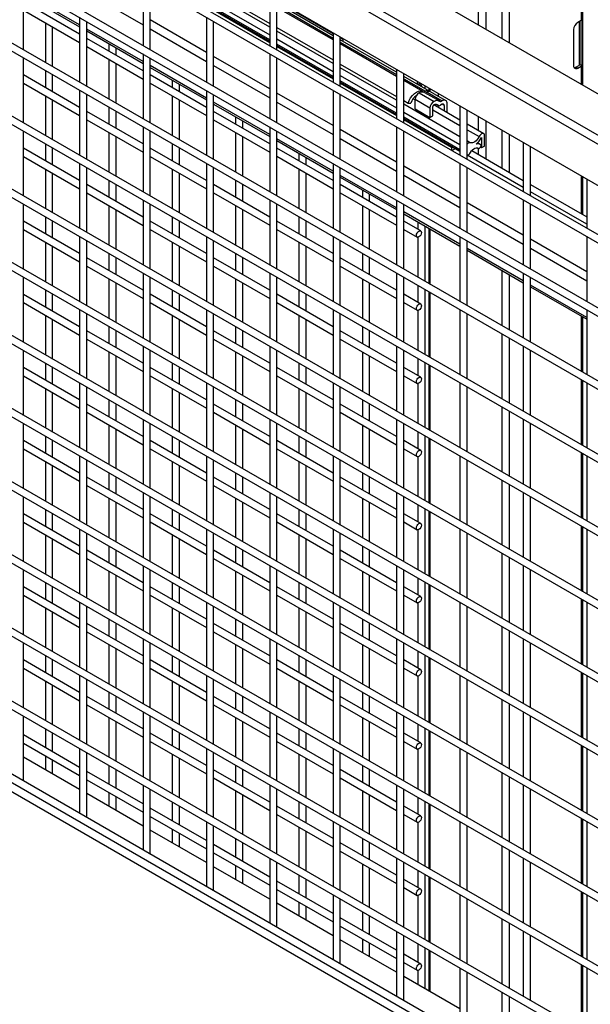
# Model space of a CAD drawing. Header units: inches. Extents: x 0.2 to 10.8, y 0.2 to 8.2.
# Tile 47 of 50: x 8.516 to 8.971, y 6.443 to 7.228. Entities that reach past the tile are written whole.
import ezdxf

# ---------------------------------------------------------------- set-up
doc = ezdxf.new("R2010")
doc.units = ezdxf.units.IN
doc.header["$MEASUREMENT"] = 0

msp = doc.modelspace()

# ---------------------------------------------------------------- linework, layer by layer
for p, q in [((9.61157, 6.80248), (8.1279, 7.65898)), ((9.58291, 6.78594), (8.09925, 7.64244)), ((8.09634, 7.6374), (9.58, 6.7809)), ((8.09634, 7.6043), (9.58, 6.7478)), ((9.55025, 6.72555), (8.13154, 7.54456)), ((8.13154, 7.53796), (9.55025, 6.71896)), ((9.55025, 6.66723), (8.13154, 7.48623)), ((8.13154, 7.47963), (9.55025, 6.66063)), ((9.55025, 6.6089), (8.13154, 7.42791)), ((8.13154, 7.42131), (9.55025, 6.60231)), ((9.55025, 6.55058), (8.13154, 7.36958)), ((8.13154, 7.36299), (9.55025, 6.54398)), ((9.55025, 6.49226), (8.13154, 7.31126)), ((8.13154, 7.30466), (9.55025, 6.48566)), ((8.96453, 7.176), (8.96453, 7.28781)), ((8.96328, 7.28607), (8.96328, 7.22774)), ((8.51882, 7.20433), (8.51882, 7.25606)), ((8.61412, 7.25937), (8.61412, 7.20764)), ((8.61984, 7.20434), (8.61984, 7.25607)), ((9.55025, 6.43393), (8.13154, 7.25293)), ((8.56362, 7.22407), (8.51882, 7.24992)), ((8.51882, 7.24844), (8.56362, 7.22259)), ((8.56933, 7.25007), (8.61412, 7.22422)), ((8.67035, 7.25119), (8.71514, 7.22534)), ((8.71514, 7.22241), (8.67035, 7.24827)), ((8.88739, 7.24954), (8.88739, 7.22054)), ((8.90014, 7.25312), (8.90014, 7.21318)), ((8.9062, 7.20968), (8.9062, 7.25312)), ((8.13154, 7.24634), (9.55025, 6.42733)), ((8.56362, 7.21667), (8.51882, 7.24253)), ((8.67035, 7.24209), (8.71514, 7.21623)), ((8.71514, 7.24708), (8.71514, 7.20765)), ((8.72085, 7.20435), (8.72085, 7.24378)), ((8.76565, 7.21711), (8.72085, 7.24297)), ((8.76565, 7.21552), (8.72085, 7.24138)), ((8.88108, 7.2459), (8.88108, 7.22418)), ((8.51882, 7.23593), (8.56362, 7.21007)), ((8.71514, 7.21209), (8.67035, 7.23795)), ((8.67035, 7.23688), (8.71514, 7.21102)), ((8.67035, 7.23602), (8.71514, 7.21016)), ((8.72085, 7.23951), (8.76565, 7.21365)), ((8.76565, 7.21221), (8.72085, 7.23807)), ((8.53638, 7.22579), (8.53638, 7.1942)), ((8.56362, 7.2302), (8.56362, 7.17848)), ((8.56933, 7.17518), (8.56933, 7.2269)), ((8.66463, 7.2022), (8.61984, 7.22806)), ((8.66463, 7.23021), (8.66463, 7.17848)), ((8.67035, 7.17519), (8.67035, 7.22691)), ((8.75332, 7.22504), (8.75261, 7.22463)), ((8.96328, 7.22774), (8.9605, 7.22614)), ((8.96181, 7.19213), (8.96181, 7.2269)), ((8.96224, 7.22714), (8.96224, 7.19247)), ((8.96374, 7.22806), (8.96374, 7.1916)), ((8.5421, 7.1909), (8.5421, 7.22249)), ((8.61412, 7.19491), (8.56933, 7.22077)), ((8.56933, 7.21929), (8.61412, 7.19343)), ((8.61984, 7.22092), (8.66463, 7.19506)), ((8.72085, 7.22204), (8.76565, 7.19618)), ((8.76565, 7.19325), (8.72085, 7.21911)), ((8.75833, 7.22133), (8.75903, 7.22174)), ((8.76565, 7.21792), (8.76565, 7.17849)), ((8.95722, 7.22045), (8.95722, 7.19158)), ((8.61412, 7.18751), (8.56933, 7.21337)), ((8.58689, 7.20915), (8.58689, 7.20323)), ((8.72085, 7.21293), (8.76565, 7.18707)), ((8.76565, 7.18293), (8.72085, 7.20879)), ((8.77136, 7.1752), (8.77136, 7.21462)), ((8.77372, 7.21245), (8.77136, 7.21381)), ((8.81616, 7.18637), (8.77136, 7.21223)), ((8.77136, 7.21035), (8.81616, 7.18449)), ((8.81616, 7.18305), (8.77136, 7.20891)), ((8.77372, 7.21086), (8.77372, 7.21326)), ((8.56933, 7.20677), (8.61412, 7.18091)), ((8.59261, 7.19993), (8.59261, 7.20585)), ((8.61412, 7.20104), (8.61412, 7.14932)), ((8.71514, 7.20105), (8.71514, 7.14933)), ((8.72085, 7.20772), (8.76565, 7.18186)), ((8.72085, 7.20686), (8.76565, 7.181)), ((9.55025, 6.37561), (8.13154, 7.19461)), ((8.51882, 7.14601), (8.51882, 7.19774)), ((8.58689, 7.19663), (8.58689, 7.16504)), ((8.59261, 7.16174), (8.59261, 7.19334)), ((8.61984, 7.14602), (8.61984, 7.19775)), ((8.71514, 7.17305), (8.67035, 7.1989)), ((8.72085, 7.14603), (8.72085, 7.19775)), ((8.13154, 7.18801), (9.55025, 6.36901)), ((8.53638, 7.1876), (8.53638, 7.17407)), ((8.66463, 7.16575), (8.61984, 7.19161)), ((8.61984, 7.19013), (8.66463, 7.16427)), ((8.67035, 7.19176), (8.71514, 7.1659)), ((8.77136, 7.19288), (8.81616, 7.16702)), ((8.81616, 7.1641), (8.77136, 7.18995)), ((8.81616, 7.18876), (8.81616, 7.14934)), ((8.82187, 7.14604), (8.82187, 7.18546)), ((8.95904, 7.19053), (8.96181, 7.19213)), ((8.9605, 7.18968), (8.95904, 7.19053)), ((8.9605, 7.18968), (8.96328, 7.19129)), ((8.96374, 7.1916), (8.96224, 7.19247)), ((8.96328, 7.19129), (8.96328, 7.17673)), ((8.56362, 7.15834), (8.51882, 7.1842)), ((8.51882, 7.1776), (8.56362, 7.15175)), ((8.5421, 7.17077), (8.5421, 7.1843)), ((8.66463, 7.15835), (8.61984, 7.18421)), ((8.61984, 7.17761), (8.66463, 7.15176)), ((8.6374, 7.17999), (8.6374, 7.17407)), ((8.77136, 7.18377), (8.81616, 7.15791)), ((8.81616, 7.15377), (8.77136, 7.17963)), ((8.77136, 7.17856), (8.81616, 7.1527)), ((8.77136, 7.17771), (8.81616, 7.15185)), ((8.85529, 7.16378), (8.82187, 7.18307)), ((8.82187, 7.18119), (8.83912, 7.17123)), ((8.83713, 7.17094), (8.82187, 7.17976)), ((8.83259, 7.17927), (8.83259, 7.17688)), ((8.83301, 7.17664), (8.83508, 7.17784)), ((8.83538, 7.17685), (8.83438, 7.17743)), ((8.56362, 7.17188), (8.56362, 7.12015)), ((8.64311, 7.17078), (8.64311, 7.17669)), ((8.66463, 7.17189), (8.66463, 7.12016)), ((8.76565, 7.14389), (8.72085, 7.16975)), ((8.76565, 7.1719), (8.76565, 7.12017)), ((8.83419, 7.16992), (8.84606, 7.16307)), ((8.83597, 7.17554), (8.83592, 7.17496)), ((8.83912, 7.17123), (8.83779, 7.17046)), ((8.85052, 7.16322), (8.83865, 7.17007)), ((8.83883, 7.17328), (8.83883, 7.17567)), ((8.84064, 7.17035), (8.8394, 7.16964)), ((8.84064, 7.17035), (8.85251, 7.1635)), ((8.8407, 7.17039), (8.8407, 7.17176)), ((8.84222, 7.17088), (8.8407, 7.17176)), ((8.84182, 7.17395), (8.84182, 7.17155)), ((8.84307, 7.17083), (8.84307, 7.17322)), ((8.84951, 7.16711), (8.84951, 7.16951)), ((8.53638, 7.16747), (8.53638, 7.13587)), ((8.5421, 7.13257), (8.5421, 7.16417)), ((8.56933, 7.11685), (8.56933, 7.16858)), ((8.6374, 7.16748), (8.6374, 7.13588)), ((8.64311, 7.13258), (8.64311, 7.16418)), ((8.67035, 7.11686), (8.67035, 7.16859)), ((8.71514, 7.13659), (8.67035, 7.16245)), ((8.72085, 7.1626), (8.76565, 7.13674)), ((8.77136, 7.11687), (8.77136, 7.1686)), ((8.82187, 7.16372), (8.82537, 7.1617)), ((8.82537, 7.1617), (8.82751, 7.16181)), ((8.82938, 7.16535), (8.83093, 7.16446)), ((8.8428, 7.15776), (8.83093, 7.16457)), ((8.83093, 7.15716), (8.83093, 7.16457)), ((8.85251, 7.1635), (8.85117, 7.16273)), ((8.61412, 7.12919), (8.56933, 7.15505)), ((8.58689, 7.15844), (8.58689, 7.14491)), ((8.59261, 7.14161), (8.59261, 7.15514)), ((8.67035, 7.16097), (8.71514, 7.13511)), ((8.71514, 7.1292), (8.67035, 7.15506)), ((8.86666, 7.13494), (8.82187, 7.1608)), ((8.82187, 7.15461), (8.86666, 7.12876)), ((8.83093, 7.15716), (8.8428, 7.15031)), ((8.8428, 7.15776), (8.8428, 7.15031)), ((8.84515, 7.15167), (8.84515, 7.15911)), ((8.84515, 7.15625), (8.86666, 7.14383)), ((8.86666, 7.14824), (8.84586, 7.16025)), ((8.84823, 7.16059), (8.84951, 7.15985)), ((8.8493, 7.16001), (8.84835, 7.16056)), ((8.85251, 7.16079), (8.85117, 7.16002)), ((8.85409, 7.15988), (8.85251, 7.16079)), ((8.85409, 7.15988), (8.85409, 7.1555)), ((8.85644, 7.15415), (8.85644, 7.16124)), ((8.86666, 7.1596), (8.86666, 7.12018)), ((8.87238, 7.11688), (8.87238, 7.15631)), ((8.56933, 7.14845), (8.61412, 7.12259)), ((8.67035, 7.14846), (8.71514, 7.1226)), ((8.68791, 7.15083), (8.68791, 7.14492)), ((8.69362, 7.14162), (8.69362, 7.14754)), ((8.86666, 7.12461), (8.82187, 7.15047)), ((8.82187, 7.1494), (8.86666, 7.12354)), ((8.82187, 7.14855), (8.85996, 7.12656)), ((8.8428, 7.15031), (8.84515, 7.15167)), ((8.88108, 7.15128), (8.88108, 7.13992)), ((8.88739, 7.14764), (8.88739, 7.11734)), ((8.51882, 7.08769), (8.51882, 7.13941)), ((8.58689, 7.13831), (8.58689, 7.10671)), ((8.61412, 7.14272), (8.61412, 7.09099)), ((8.61984, 7.08769), (8.61984, 7.13942)), ((8.68791, 7.13832), (8.68791, 7.10672)), ((8.71514, 7.14273), (8.71514, 7.091)), ((8.72085, 7.0877), (8.72085, 7.13943)), ((8.81616, 7.11473), (8.77136, 7.14059)), ((8.81616, 7.14274), (8.81616, 7.09101)), ((8.82187, 7.08771), (8.82187, 7.13944)), ((8.88558, 7.13732), (8.87238, 7.14494)), ((8.87238, 7.14053), (8.88195, 7.135)), ((8.90014, 7.14028), (8.90014, 7.10997)), ((9.55025, 6.31728), (8.13154, 7.13629)), ((8.59261, 7.10342), (8.59261, 7.13501)), ((8.69362, 7.10343), (8.69362, 7.13502)), ((8.76565, 7.10744), (8.72085, 7.13329)), ((8.72085, 7.13181), (8.76565, 7.10596)), ((8.77136, 7.13344), (8.81616, 7.10759)), ((8.87491, 7.13018), (8.87238, 7.13164)), ((8.88395, 7.13442), (8.88395, 7.12606)), ((8.88629, 7.12741), (8.88629, 7.13574)), ((8.9062, 7.10647), (8.9062, 7.13678)), ((8.91717, 7.13045), (8.91717, 7.09102)), ((8.13154, 7.12969), (9.55025, 6.31068)), ((8.56362, 7.10002), (8.51882, 7.12588)), ((8.53638, 7.12927), (8.53638, 7.11574)), ((8.5421, 7.11244), (8.5421, 7.12598)), ((8.66463, 7.10003), (8.61984, 7.12589)), ((8.6374, 7.12928), (8.6374, 7.11575)), ((8.64311, 7.11245), (8.64311, 7.12598)), ((8.76565, 7.10004), (8.72085, 7.1259)), ((8.8607, 7.12698), (8.85996, 7.12656)), ((8.85996, 7.12656), (8.85996, 7.12405)), ((8.86014, 7.12395), (8.86305, 7.12563)), ((8.86666, 7.12349), (8.863, 7.1256)), ((8.87608, 7.12387), (8.91717, 7.10014)), ((8.88011, 7.12622), (8.88174, 7.12527)), ((8.8827, 7.12882), (8.88059, 7.13004)), ((8.88108, 7.12566), (8.88108, 7.12098)), ((8.88174, 7.12527), (8.8838, 7.12777)), ((8.88395, 7.12606), (8.88289, 7.12666)), ((8.88629, 7.12741), (8.88395, 7.12606)), ((8.92288, 7.08772), (8.92288, 7.12715)), ((8.51882, 7.11928), (8.56362, 7.09342)), ((8.61984, 7.11929), (8.66463, 7.09343)), ((8.72085, 7.1193), (8.76565, 7.09344)), ((8.73842, 7.12168), (8.73842, 7.11576)), ((8.74413, 7.11246), (8.74413, 7.11838)), ((8.91717, 7.09433), (8.87238, 7.12019)), ((8.53638, 7.10914), (8.53638, 7.07755)), ((8.56362, 7.11355), (8.56362, 7.06183)), ((8.56933, 7.05853), (8.56933, 7.11025)), ((8.6374, 7.10915), (8.6374, 7.07756)), ((8.66463, 7.11356), (8.66463, 7.06184)), ((8.67035, 7.05854), (8.67035, 7.11026)), ((8.73842, 7.10916), (8.73842, 7.07757)), ((8.76565, 7.11357), (8.76565, 7.06185)), ((8.77136, 7.05855), (8.77136, 7.11027)), ((8.86666, 7.08557), (8.82187, 7.11143)), ((8.86666, 7.11358), (8.86666, 7.06185)), ((8.87238, 7.05856), (8.87238, 7.11028)), ((8.5421, 7.07425), (8.5421, 7.10584)), ((8.58689, 7.10012), (8.58689, 7.08658)), ((8.64311, 7.07426), (8.64311, 7.10585)), ((8.68791, 7.10013), (8.68791, 7.08659)), ((8.74413, 7.07427), (8.74413, 7.10586)), ((8.81616, 7.07828), (8.77136, 7.10414)), ((8.77136, 7.10266), (8.81616, 7.0768)), ((8.82187, 7.10429), (8.86666, 7.07843)), ((8.96328, 7.10383), (8.96328, 7.07353)), ((8.96453, 7.0728), (8.96453, 7.1031)), ((8.96768, 7.10129), (8.96768, 7.06186)), ((8.61412, 7.07086), (8.56933, 7.09672)), ((8.59261, 7.08328), (8.59261, 7.09682)), ((8.71514, 7.07087), (8.67035, 7.09673)), ((8.69362, 7.08329), (8.69362, 7.09683)), ((8.81616, 7.07088), (8.77136, 7.09674)), ((8.78892, 7.09252), (8.78892, 7.0866)), ((8.92288, 7.09684), (8.96768, 7.07099)), ((8.96768, 7.06517), (8.92288, 7.09103)), ((8.56933, 7.09012), (8.61412, 7.06426)), ((8.61412, 7.0844), (8.61412, 7.03267)), ((8.67035, 7.09013), (8.71514, 7.06427)), ((8.71514, 7.0844), (8.71514, 7.03268)), ((8.77136, 7.09014), (8.81616, 7.06428)), ((8.79464, 7.0833), (8.79464, 7.08922)), ((8.81616, 7.08441), (8.81616, 7.03269)), ((8.91717, 7.08442), (8.91717, 7.0327)), ((9.55025, 6.25896), (8.13154, 7.07796)), ((8.51882, 7.02936), (8.51882, 7.08109)), ((8.58689, 7.07999), (8.58689, 7.04839)), ((8.59261, 7.04509), (8.59261, 7.07669)), ((8.61984, 7.02937), (8.61984, 7.0811)), ((8.68791, 7.08), (8.68791, 7.0484)), ((8.69362, 7.0451), (8.69362, 7.0767)), ((8.72085, 7.02938), (8.72085, 7.08111)), ((8.78892, 7.08), (8.78892, 7.04841)), ((8.79464, 7.04511), (8.79464, 7.07671)), ((8.82187, 7.02939), (8.82187, 7.08112)), ((8.91717, 7.05642), (8.87238, 7.08227)), ((8.92288, 7.0294), (8.92288, 7.08112)), ((8.13154, 7.07136), (9.55025, 6.25236)), ((8.56362, 7.0417), (8.51882, 7.06755)), ((8.53638, 7.07095), (8.53638, 7.05742)), ((8.5421, 7.05412), (8.5421, 7.06765)), ((8.66463, 7.04171), (8.61984, 7.06756)), ((8.6374, 7.07096), (8.6374, 7.05743)), ((8.64311, 7.05413), (8.64311, 7.06766)), ((8.76565, 7.04171), (8.72085, 7.06757)), ((8.73842, 7.07097), (8.73842, 7.05744)), ((8.74413, 7.05414), (8.74413, 7.06767)), ((8.86666, 7.04912), (8.82187, 7.07498)), ((8.82187, 7.0735), (8.86666, 7.04764)), ((8.83538, 7.05978), (8.82187, 7.06758)), ((8.87238, 7.07513), (8.91717, 7.04927)), ((8.51882, 7.06096), (8.56362, 7.0351)), ((8.61984, 7.06097), (8.66463, 7.03511)), ((8.72085, 7.06098), (8.76565, 7.03512)), ((8.82187, 7.06098), (8.83253, 7.05483)), ((8.83312, 7.06701), (8.83312, 7.06109)), ((8.83883, 7.0196), (8.83883, 7.06371)), ((8.84182, 7.06199), (8.84182, 7.01787)), ((8.84307, 7.01715), (8.84307, 7.06126)), ((8.56362, 7.05523), (8.56362, 7.0035)), ((8.56933, 7.0002), (8.56933, 7.05193)), ((8.66463, 7.05524), (8.66463, 7.00351)), ((8.67035, 7.00021), (8.67035, 7.05194)), ((8.76565, 7.05525), (8.76565, 7.00352)), ((8.77136, 7.00022), (8.77136, 7.05195)), ((8.83312, 7.0547), (8.83312, 7.0229)), ((8.86666, 7.05526), (8.86666, 7.00353)), ((8.87238, 7.00023), (8.87238, 7.05196)), ((8.96768, 7.02726), (8.92288, 7.05312)), ((8.96768, 7.05527), (8.96768, 7.00354)), ((8.53638, 7.05082), (8.53638, 7.01922)), ((8.5421, 7.01592), (8.5421, 7.04752)), ((8.6374, 7.05083), (8.6374, 7.01923)), ((8.64311, 7.01593), (8.64311, 7.04753)), ((8.73842, 7.05084), (8.73842, 7.01924)), ((8.74413, 7.01594), (8.74413, 7.04754)), ((8.91717, 7.01996), (8.87238, 7.04582)), ((8.87238, 7.04434), (8.91717, 7.01848)), ((8.92288, 7.04597), (8.96768, 7.02011)), ((8.61412, 7.01254), (8.56933, 7.0384)), ((8.58689, 7.04179), (8.58689, 7.02826)), ((8.59261, 7.02496), (8.59261, 7.03849)), ((8.71514, 7.01255), (8.67035, 7.03841)), ((8.68791, 7.0418), (8.68791, 7.02827)), ((8.69362, 7.02497), (8.69362, 7.0385)), ((8.81616, 7.01256), (8.77136, 7.03842)), ((8.78892, 7.04181), (8.78892, 7.02828)), ((8.79464, 7.02498), (8.79464, 7.03851)), ((8.56933, 7.0318), (8.61412, 7.00594)), ((8.67035, 7.03181), (8.71514, 7.00595)), ((8.77136, 7.03182), (8.81616, 7.00596)), ((8.90014, 7.02831), (8.90014, 6.9842)), ((8.51882, 6.97104), (8.51882, 7.02276)), ((8.58689, 7.02166), (8.58689, 6.99007)), ((8.61412, 7.02607), (8.61412, 6.97434)), ((8.61984, 6.97105), (8.61984, 7.02277)), ((8.68791, 7.02167), (8.68791, 6.99008)), ((8.71514, 7.02608), (8.71514, 6.97435)), ((8.72085, 6.97106), (8.72085, 7.02278)), ((8.78892, 7.02168), (8.78892, 6.99008)), ((8.81616, 7.02609), (8.81616, 6.97436)), ((8.82187, 6.97106), (8.82187, 7.02279)), ((8.9062, 6.9807), (8.9062, 7.02481)), ((8.91717, 7.0261), (8.91717, 6.97437)), ((8.92288, 6.97107), (8.92288, 7.0228)), ((9.55025, 6.20063), (8.13154, 7.01964)), ((8.13154, 7.01304), (9.55025, 6.19404)), ((8.53638, 7.01263), (8.53638, 6.99909)), ((8.59261, 6.98677), (8.59261, 7.01836)), ((8.6374, 7.01263), (8.6374, 6.9991)), ((8.69362, 6.98678), (8.69362, 7.01837)), ((8.73842, 7.01264), (8.73842, 6.99911)), ((8.79464, 6.98679), (8.79464, 7.01838)), ((8.83312, 7.0163), (8.83312, 7.00277)), ((8.83883, 6.96127), (8.83883, 7.013)), ((8.96768, 6.99081), (8.92288, 7.01666)), ((8.92288, 7.01518), (8.96768, 6.98933)), ((8.56362, 6.98337), (8.51882, 7.00923)), ((8.5421, 6.99579), (8.5421, 7.00933)), ((8.66463, 6.98338), (8.61984, 7.00924)), ((8.64311, 6.9958), (8.64311, 7.00934)), ((8.76565, 6.98339), (8.72085, 7.00925)), ((8.74413, 6.99581), (8.74413, 7.00935)), ((8.83538, 7.00146), (8.82187, 7.00926)), ((8.84182, 7.01128), (8.84182, 6.95955)), ((8.84307, 6.95883), (8.84307, 7.01055)), ((8.51882, 7.00263), (8.56362, 6.97677)), ((8.56362, 6.9969), (8.56362, 6.94518)), ((8.61984, 7.00264), (8.66463, 6.97678)), ((8.66463, 6.99691), (8.66463, 6.94519)), ((8.72085, 7.00265), (8.76565, 6.97679)), ((8.76565, 6.99692), (8.76565, 6.9452)), ((8.82187, 7.00266), (8.83253, 6.99651)), ((8.86666, 6.99693), (8.86666, 6.94521)), ((8.96768, 6.99694), (8.96768, 6.94522)), ((8.53638, 6.99249), (8.53638, 6.9609)), ((8.5421, 6.9576), (8.5421, 6.9892)), ((8.56933, 6.94188), (8.56933, 6.99361)), ((8.6374, 6.9925), (8.6374, 6.96091)), ((8.64311, 6.95761), (8.64311, 6.98921)), ((8.67035, 6.94189), (8.67035, 6.99361)), ((8.73842, 6.99251), (8.73842, 6.96092)), ((8.74413, 6.95762), (8.74413, 6.98921)), ((8.77136, 6.9419), (8.77136, 6.99362)), ((8.83312, 6.99638), (8.83312, 6.96457)), ((8.87238, 6.94191), (8.87238, 6.99363)), ((8.96328, 6.99187), (8.96328, 6.94776)), ((8.96453, 6.94703), (8.96453, 6.99114)), ((8.58689, 6.98347), (8.58689, 6.96994)), ((8.68791, 6.98348), (8.68791, 6.96994)), ((8.78892, 6.98349), (8.78892, 6.96995)), ((8.61412, 6.95421), (8.56933, 6.98007)), ((8.56933, 6.97347), (8.61412, 6.94762)), ((8.59261, 6.96664), (8.59261, 6.98017)), ((8.71514, 6.95422), (8.67035, 6.98008)), ((8.67035, 6.97348), (8.71514, 6.94763)), ((8.69362, 6.96665), (8.69362, 6.98018)), ((8.81616, 6.95423), (8.77136, 6.98009)), ((8.77136, 6.97349), (8.81616, 6.94763)), ((8.79464, 6.96666), (8.79464, 6.98019)), ((8.90014, 6.9776), (8.90014, 6.92588)), ((8.9062, 6.92238), (8.9062, 6.97411)), ((8.61412, 6.96775), (8.61412, 6.91602)), ((8.71514, 6.96776), (8.71514, 6.91603)), ((8.81616, 6.96777), (8.81616, 6.91604)), ((8.91717, 6.96778), (8.91717, 6.91605)), ((9.55025, 6.14231), (8.13154, 6.96131)), ((8.51882, 6.91271), (8.51882, 6.96444)), ((8.58689, 6.96334), (8.58689, 6.93174)), ((8.59261, 6.92844), (8.59261, 6.96004)), ((8.61984, 6.91272), (8.61984, 6.96445)), ((8.68791, 6.96335), (8.68791, 6.93175)), ((8.69362, 6.92845), (8.69362, 6.96005)), ((8.72085, 6.91273), (8.72085, 6.96446)), ((8.78892, 6.96336), (8.78892, 6.93176)), ((8.79464, 6.92846), (8.79464, 6.96006)), ((8.82187, 6.91274), (8.82187, 6.96447)), ((8.83312, 6.95797), (8.83312, 6.94444)), ((8.92288, 6.91275), (8.92288, 6.96448)), ((8.13154, 6.95471), (9.55025, 6.13571)), ((8.56362, 6.92505), (8.51882, 6.95091)), ((8.53638, 6.9543), (8.53638, 6.94077)), ((8.5421, 6.93747), (8.5421, 6.951)), ((8.66463, 6.92506), (8.61984, 6.95092)), ((8.6374, 6.95431), (8.6374, 6.94078)), ((8.64311, 6.93748), (8.64311, 6.95101)), ((8.76565, 6.92507), (8.72085, 6.95092)), ((8.73842, 6.95432), (8.73842, 6.94079)), ((8.74413, 6.93749), (8.74413, 6.95102)), ((8.83538, 6.94313), (8.82187, 6.95093)), ((8.83883, 6.90295), (8.83883, 6.95468)), ((8.84182, 6.95295), (8.84182, 6.90123)), ((8.84307, 6.9005), (8.84307, 6.95223)), ((8.51882, 6.94431), (8.56362, 6.91845)), ((8.61984, 6.94432), (8.66463, 6.91846)), ((8.72085, 6.94433), (8.76565, 6.91847)), ((8.82187, 6.94434), (8.83253, 6.93818)), ((8.53638, 6.93417), (8.53638, 6.90257)), ((8.56362, 6.93858), (8.56362, 6.88685)), ((8.56933, 6.88355), (8.56933, 6.93528)), ((8.6374, 6.93418), (8.6374, 6.90258)), ((8.66463, 6.93859), (8.66463, 6.88686)), ((8.67035, 6.88356), (8.67035, 6.93529)), ((8.73842, 6.93419), (8.73842, 6.90259)), ((8.76565, 6.9386), (8.76565, 6.88687)), ((8.77136, 6.88357), (8.77136, 6.9353)), ((8.83312, 6.93805), (8.83312, 6.90625)), ((8.86666, 6.93861), (8.86666, 6.88688)), ((8.87238, 6.88358), (8.87238, 6.93531)), ((8.96328, 6.94116), (8.96328, 6.88943)), ((8.96453, 6.88871), (8.96453, 6.94043)), ((8.96768, 6.93862), (8.96768, 6.88689)), ((8.5421, 6.89928), (8.5421, 6.93087)), ((8.64311, 6.89929), (8.64311, 6.93088)), ((8.74413, 6.89929), (8.74413, 6.93089)), ((8.61412, 6.89589), (8.56933, 6.92175)), ((8.58689, 6.92514), (8.58689, 6.91161)), ((8.59261, 6.90831), (8.59261, 6.92184)), ((8.71514, 6.8959), (8.67035, 6.92176)), ((8.68791, 6.92515), (8.68791, 6.91162)), ((8.69362, 6.90832), (8.69362, 6.92185)), ((8.81616, 6.89591), (8.77136, 6.92177)), ((8.78892, 6.92516), (8.78892, 6.91163)), ((8.79464, 6.90833), (8.79464, 6.92186)), ((8.90014, 6.91928), (8.90014, 6.86755)), ((8.56933, 6.91515), (8.61412, 6.88929)), ((8.67035, 6.91516), (8.71514, 6.8893)), ((8.77136, 6.91517), (8.81616, 6.88931)), ((8.9062, 6.86405), (8.9062, 6.91578)), ((9.55025, 6.08399), (8.13154, 6.90299)), ((8.51882, 6.85439), (8.51882, 6.90611)), ((8.58689, 6.90501), (8.58689, 6.87342)), ((8.61412, 6.90942), (8.61412, 6.8577)), ((8.61984, 6.8544), (8.61984, 6.90612)), ((8.68791, 6.90502), (8.68791, 6.87343)), ((8.71514, 6.90943), (8.71514, 6.85771)), ((8.72085, 6.85441), (8.72085, 6.90613)), ((8.78892, 6.90503), (8.78892, 6.87344)), ((8.81616, 6.90944), (8.81616, 6.85771)), ((8.82187, 6.85442), (8.82187, 6.90614)), ((8.91717, 6.90945), (8.91717, 6.85772)), ((8.92288, 6.85443), (8.92288, 6.90615)), ((8.13154, 6.89639), (9.55025, 6.07739)), ((8.53638, 6.89598), (8.53638, 6.88244)), ((8.59261, 6.87012), (8.59261, 6.90171)), ((8.6374, 6.89599), (8.6374, 6.88245)), ((8.69362, 6.87013), (8.69362, 6.90172)), ((8.73842, 6.896), (8.73842, 6.88246)), ((8.79464, 6.87014), (8.79464, 6.90173)), ((8.83312, 6.89965), (8.83312, 6.88612)), ((8.83883, 6.84462), (8.83883, 6.89635)), ((8.56362, 6.86672), (8.51882, 6.89258)), ((8.5421, 6.87914), (8.5421, 6.89268)), ((8.66463, 6.86673), (8.61984, 6.89259)), ((8.64311, 6.87915), (8.64311, 6.89269)), ((8.76565, 6.86674), (8.72085, 6.8926)), ((8.74413, 6.87916), (8.74413, 6.8927)), ((8.83538, 6.88481), (8.82187, 6.89261)), ((8.84182, 6.89463), (8.84182, 6.8429)), ((8.84307, 6.84218), (8.84307, 6.8939)), ((8.51882, 6.88598), (8.56362, 6.86012)), ((8.56362, 6.88026), (8.56362, 6.82853)), ((8.61984, 6.88599), (8.66463, 6.86013)), ((8.66463, 6.88026), (8.66463, 6.82854)), ((8.72085, 6.886), (8.76565, 6.86014)), ((8.76565, 6.88027), (8.76565, 6.82855)), ((8.82187, 6.88601), (8.83253, 6.87986)), ((8.83312, 6.87973), (8.83312, 6.84792)), ((8.86666, 6.88028), (8.86666, 6.82856)), ((8.96328, 6.88283), (8.96328, 6.83111)), ((8.96453, 6.83038), (8.96453, 6.88211)), ((8.96768, 6.88029), (8.96768, 6.82857)), ((8.53638, 6.87585), (8.53638, 6.84425)), ((8.5421, 6.84095), (8.5421, 6.87255)), ((8.56933, 6.82523), (8.56933, 6.87696)), ((8.6374, 6.87586), (8.6374, 6.84426)), ((8.64311, 6.84096), (8.64311, 6.87256)), ((8.67035, 6.82524), (8.67035, 6.87697)), ((8.73842, 6.87586), (8.73842, 6.84427)), ((8.74413, 6.84097), (8.74413, 6.87257)), ((8.77136, 6.82525), (8.77136, 6.87698)), ((8.87238, 6.82526), (8.87238, 6.87699)), ((8.61412, 6.83757), (8.56933, 6.86342)), ((8.58689, 6.86682), (8.58689, 6.85329)), ((8.59261, 6.84999), (8.59261, 6.86352)), ((8.71514, 6.83757), (8.67035, 6.86343)), ((8.68791, 6.86683), (8.68791, 6.8533)), ((8.69362, 6.85), (8.69362, 6.86353)), ((8.81616, 6.83758), (8.77136, 6.86344)), ((8.78892, 6.86684), (8.78892, 6.85331)), ((8.79464, 6.85001), (8.79464, 6.86354)), ((8.56933, 6.85683), (8.61412, 6.83097)), ((8.67035, 6.85684), (8.71514, 6.83098)), ((8.77136, 6.85684), (8.81616, 6.83099)), ((8.90014, 6.86096), (8.90014, 6.80923)), ((8.9062, 6.80573), (8.9062, 6.85746)), ((8.51882, 6.79606), (8.51882, 6.84779)), ((8.61412, 6.8511), (8.61412, 6.79937)), ((8.61984, 6.79607), (8.61984, 6.8478)), ((8.71514, 6.85111), (8.71514, 6.79938)), ((8.72085, 6.79608), (8.72085, 6.84781)), ((8.81616, 6.85112), (8.81616, 6.79939)), ((8.82187, 6.79609), (8.82187, 6.84782)), ((8.91717, 6.85113), (8.91717, 6.7994)), ((8.92288, 6.7961), (8.92288, 6.84783)), ((9.55025, 6.02566), (8.13154, 6.84466)), ((8.58689, 6.84669), (8.58689, 6.81509)), ((8.59261, 6.81179), (8.59261, 6.84339)), ((8.68791, 6.8467), (8.68791, 6.8151)), ((8.69362, 6.8118), (8.69362, 6.8434)), ((8.78892, 6.84671), (8.78892, 6.81511)), ((8.79464, 6.81181), (8.79464, 6.84341)), ((8.83312, 6.84133), (8.83312, 6.82779)), ((8.13154, 6.83807), (9.55025, 6.01906)), ((8.56362, 6.8084), (8.51882, 6.83426)), ((8.53638, 6.83765), (8.53638, 6.82412)), ((8.5421, 6.82082), (8.5421, 6.83435)), ((8.66463, 6.80841), (8.61984, 6.83427)), ((8.6374, 6.83766), (8.6374, 6.82413)), ((8.64311, 6.82083), (8.64311, 6.83436)), ((8.76565, 6.80842), (8.72085, 6.83428)), ((8.73842, 6.83767), (8.73842, 6.82414)), ((8.74413, 6.82084), (8.74413, 6.83437)), ((8.83538, 6.82648), (8.82187, 6.83429)), ((8.83883, 6.7863), (8.83883, 6.83803)), ((8.84182, 6.8363), (8.84182, 6.78458)), ((8.84307, 6.78385), (8.84307, 6.83558)), ((8.12972, 6.83179), (9.55025, 6.01173)), ((8.51882, 6.82766), (8.56362, 6.8018)), ((8.61984, 6.82767), (8.66463, 6.80181)), ((8.72085, 6.82768), (8.76565, 6.80182)), ((8.82187, 6.82769), (8.83253, 6.82154)), ((8.96328, 6.82451), (8.96328, 6.77278)), ((8.53638, 6.81752), (8.53638, 6.78593)), ((8.56362, 6.82193), (8.56362, 6.7702)), ((8.56933, 6.76691), (8.56933, 6.81863)), ((8.6374, 6.81753), (8.6374, 6.78594)), ((8.66463, 6.82194), (8.66463, 6.77021)), ((8.67035, 6.76692), (8.67035, 6.81864)), ((8.73842, 6.81754), (8.73842, 6.78594)), ((8.76565, 6.82195), (8.76565, 6.77022)), ((8.77136, 6.76692), (8.77136, 6.81865)), ((8.83312, 6.8214), (8.83312, 6.7896)), ((8.86666, 6.82196), (8.86666, 6.77023)), ((8.87238, 6.76693), (8.87238, 6.81866)), ((8.96453, 6.77206), (8.96453, 6.82378)), ((8.96768, 6.82197), (8.96768, 6.77024)), ((8.5421, 6.78263), (8.5421, 6.81422)), ((8.58689, 6.80849), (8.58689, 6.79496)), ((8.64311, 6.78264), (8.64311, 6.81423)), ((8.68791, 6.8085), (8.68791, 6.79497)), ((8.74413, 6.78265), (8.74413, 6.81424)), ((8.78892, 6.80851), (8.78892, 6.79498)), ((8.61412, 6.77924), (8.56933, 6.8051)), ((8.59261, 6.79166), (8.59261, 6.8052)), ((8.71514, 6.77925), (8.67035, 6.80511)), ((8.69362, 6.79167), (8.69362, 6.80521)), ((8.81616, 6.77926), (8.77136, 6.80512)), ((8.79464, 6.79168), (8.79464, 6.80521)), ((8.90014, 6.80263), (8.90014, 6.75091)), ((8.56933, 6.7985), (8.61412, 6.77264)), ((8.61412, 6.79277), (8.61412, 6.74105)), ((8.67035, 6.79851), (8.71514, 6.77265)), ((8.71514, 6.79278), (8.71514, 6.74106)), ((8.77136, 6.79852), (8.81616, 6.77266)), ((8.81616, 6.79279), (8.81616, 6.74107)), ((8.9062, 6.74741), (8.9062, 6.79913)), ((8.91717, 6.7928), (8.91717, 6.74108)), ((8.51882, 6.73774), (8.51882, 6.78947)), ((8.58689, 6.78836), (8.58689, 6.75677)), ((8.59261, 6.75347), (8.59261, 6.78507)), ((8.61984, 6.73775), (8.61984, 6.78947)), ((8.68791, 6.78837), (8.68791, 6.75678)), ((8.69362, 6.75348), (8.69362, 6.78507)), ((8.72085, 6.73776), (8.72085, 6.78948)), ((8.78892, 6.78838), (8.78892, 6.75679)), ((8.79464, 6.75349), (8.79464, 6.78508)), ((8.82187, 6.73777), (8.82187, 6.78949)), ((8.92288, 6.73778), (8.92288, 6.7895)), ((8.53638, 6.77933), (8.53638, 6.7658)), ((8.6374, 6.77934), (8.6374, 6.7658)), ((8.73842, 6.77935), (8.73842, 6.76581)), ((8.83312, 6.783), (8.83312, 6.76947)), ((8.83883, 6.72798), (8.83883, 6.7797)), ((8.84182, 6.77798), (8.84182, 6.72625)), ((8.84307, 6.72553), (8.84307, 6.77725)), ((8.56362, 6.75007), (8.51882, 6.77593)), ((8.51882, 6.76933), (8.56362, 6.74348)), ((8.5421, 6.7625), (8.5421, 6.77603)), ((8.66463, 6.75008), (8.61984, 6.77594)), ((8.61984, 6.76934), (8.66463, 6.74349)), ((8.64311, 6.76251), (8.64311, 6.77604)), ((8.76565, 6.75009), (8.72085, 6.77595)), ((8.72085, 6.76935), (8.76565, 6.74349)), ((8.74413, 6.76252), (8.74413, 6.77605)), ((8.83538, 6.76816), (8.82187, 6.77596)), ((8.82187, 6.76936), (8.83253, 6.76321)), ((8.56362, 6.76361), (8.56362, 6.71188)), ((8.66463, 6.76362), (8.66463, 6.71189)), ((8.76565, 6.76363), (8.76565, 6.7119)), ((8.83312, 6.76308), (8.83312, 6.73127)), ((8.86666, 6.76364), (8.86666, 6.71191)), ((8.96328, 6.76618), (8.96328, 6.71446)), ((8.96453, 6.71373), (8.96453, 6.76546)), ((8.96768, 6.76364), (8.96768, 6.71192)), ((8.53638, 6.7592), (8.53638, 6.7276)), ((8.5421, 6.7243), (8.5421, 6.7559)), ((8.56933, 6.70858), (8.56933, 6.76031)), ((8.6374, 6.75921), (8.6374, 6.72761)), ((8.64311, 6.72431), (8.64311, 6.75591)), ((8.67035, 6.70859), (8.67035, 6.76032)), ((8.73842, 6.75922), (8.73842, 6.72762)), ((8.74413, 6.72432), (8.74413, 6.75592)), ((8.77136, 6.7086), (8.77136, 6.76033)), ((8.87238, 6.70861), (8.87238, 6.76034)), ((8.61412, 6.72092), (8.56933, 6.74678)), ((8.58689, 6.75017), (8.58689, 6.73664)), ((8.59261, 6.73334), (8.59261, 6.74687)), ((8.71514, 6.72093), (8.67035, 6.74678)), ((8.68791, 6.75018), (8.68791, 6.73665)), ((8.69362, 6.73335), (8.69362, 6.74688)), ((8.81616, 6.72094), (8.77136, 6.74679)), ((8.78892, 6.75019), (8.78892, 6.73666)), ((8.79464, 6.73336), (8.79464, 6.74689)), ((8.56933, 6.74018), (8.61412, 6.71432)), ((8.67035, 6.74019), (8.71514, 6.71433)), ((8.77136, 6.7402), (8.81616, 6.71434)), ((8.90014, 6.74431), (8.90014, 6.69258)), ((8.9062, 6.68908), (8.9062, 6.74081)), ((8.51882, 6.67941), (8.51882, 6.73114)), ((8.58689, 6.73004), (8.58689, 6.69844)), ((8.61412, 6.73445), (8.61412, 6.68272)), ((8.61984, 6.67942), (8.61984, 6.73115)), ((8.68791, 6.73005), (8.68791, 6.69845)), ((8.71514, 6.73446), (8.71514, 6.68273)), ((8.72085, 6.67943), (8.72085, 6.73116)), ((8.78892, 6.73006), (8.78892, 6.69846)), ((8.81616, 6.73447), (8.81616, 6.68274)), ((8.82187, 6.67944), (8.82187, 6.73117)), ((8.91717, 6.73448), (8.91717, 6.68275)), ((8.92288, 6.67945), (8.92288, 6.73118)), ((8.59261, 6.69515), (8.59261, 6.72674)), ((8.69362, 6.69515), (8.69362, 6.72675)), ((8.79464, 6.69516), (8.79464, 6.72676)), ((8.83312, 6.72468), (8.83312, 6.71114)), ((8.56362, 6.69175), (8.51882, 6.71761)), ((8.53638, 6.721), (8.53638, 6.70747)), ((8.5421, 6.70417), (8.5421, 6.7177)), ((8.66463, 6.69176), (8.61984, 6.71762)), ((8.6374, 6.72101), (8.6374, 6.70748)), ((8.64311, 6.70418), (8.64311, 6.71771)), ((8.76565, 6.69177), (8.72085, 6.71763)), ((8.73842, 6.72102), (8.73842, 6.70749)), ((8.74413, 6.70419), (8.74413, 6.71772)), ((8.83538, 6.70984), (8.82187, 6.71764)), ((8.83883, 6.66965), (8.83883, 6.72138)), ((8.84182, 6.71966), (8.84182, 6.66793)), ((8.84307, 6.6672), (8.84307, 6.71893)), ((8.51882, 6.71101), (8.56362, 6.68515)), ((8.61984, 6.71102), (8.66463, 6.68516)), ((8.72085, 6.71103), (8.76565, 6.68517)), ((8.82187, 6.71104), (8.83253, 6.70489)), ((8.96328, 6.70786), (8.96328, 6.65613)), ((8.96453, 6.65541), (8.96453, 6.70714)), ((8.53638, 6.70087), (8.53638, 6.66928)), ((8.56362, 6.70528), (8.56362, 6.65356)), ((8.56933, 6.65026), (8.56933, 6.70198)), ((8.6374, 6.70088), (8.6374, 6.66929)), ((8.66463, 6.70529), (8.66463, 6.65357)), ((8.67035, 6.65027), (8.67035, 6.70199)), ((8.73842, 6.70089), (8.73842, 6.6693)), ((8.76565, 6.7053), (8.76565, 6.65358)), ((8.77136, 6.65028), (8.77136, 6.702)), ((8.83312, 6.70476), (8.83312, 6.67295)), ((8.86666, 6.70531), (8.86666, 6.65358)), ((8.87238, 6.65029), (8.87238, 6.70201)), ((8.96768, 6.70532), (8.96768, 6.65359)), ((8.5421, 6.66598), (8.5421, 6.69757)), ((8.58689, 6.69185), (8.58689, 6.67831)), ((8.64311, 6.66599), (8.64311, 6.69758)), ((8.68791, 6.69186), (8.68791, 6.67832)), ((8.74413, 6.666), (8.74413, 6.69759)), ((8.78892, 6.69186), (8.78892, 6.67833)), ((8.61412, 6.66259), (8.56933, 6.68845)), ((8.59261, 6.67501), (8.59261, 6.68855)), ((8.71514, 6.6626), (8.67035, 6.68846)), ((8.69362, 6.67502), (8.69362, 6.68856)), ((8.81616, 6.66261), (8.77136, 6.68847)), ((8.79464, 6.67503), (8.79464, 6.68857)), ((8.90014, 6.68598), (8.90014, 6.63426)), ((8.56933, 6.68185), (8.61412, 6.65599)), ((8.61412, 6.67612), (8.61412, 6.6244)), ((8.67035, 6.68186), (8.71514, 6.656)), ((8.71514, 6.67613), (8.71514, 6.62441)), ((8.77136, 6.68187), (8.81616, 6.65601)), ((8.81616, 6.67614), (8.81616, 6.62442)), ((8.9062, 6.63076), (8.9062, 6.68248)), ((8.91717, 6.67615), (8.91717, 6.62443)), ((8.51882, 6.62177), (8.51882, 6.67282)), ((8.58689, 6.67172), (8.58689, 6.64012)), ((8.59261, 6.63682), (8.59261, 6.66842)), ((8.61984, 6.6211), (8.61984, 6.67283)), ((8.68791, 6.67172), (8.68791, 6.64013)), ((8.69362, 6.63683), (8.69362, 6.66843)), ((8.72085, 6.62111), (8.72085, 6.67284)), ((8.78892, 6.67173), (8.78892, 6.64014)), ((8.79464, 6.63684), (8.79464, 6.66844)), ((8.82187, 6.62112), (8.82187, 6.67285)), ((8.92288, 6.62113), (8.92288, 6.67285)), ((8.53638, 6.66268), (8.53638, 6.64769)), ((8.5421, 6.64439), (8.5421, 6.65938)), ((8.66463, 6.63343), (8.61984, 6.65929)), ((8.6374, 6.66269), (8.6374, 6.64916)), ((8.64311, 6.64586), (8.64311, 6.65939)), ((8.76565, 6.63344), (8.72085, 6.6593)), ((8.73842, 6.6627), (8.73842, 6.64917)), ((8.74413, 6.64587), (8.74413, 6.6594)), ((8.83538, 6.65151), (8.82187, 6.65931)), ((8.83312, 6.66635), (8.83312, 6.65282)), ((8.83883, 6.61133), (8.83883, 6.66305)), ((8.84182, 6.66133), (8.84182, 6.6096)), ((8.84307, 6.60888), (8.84307, 6.66061)), ((8.56362, 6.63197), (8.51882, 6.65783)), ((8.51882, 6.65123), (8.56362, 6.62537)), ((8.61984, 6.6527), (8.66463, 6.62684)), ((8.72085, 6.6527), (8.76565, 6.62685)), ((8.82187, 6.65271), (8.83253, 6.64656)), ((8.56362, 6.64696), (8.56362, 6.59523)), ((8.56933, 6.59262), (8.56933, 6.64366)), ((8.66463, 6.64697), (8.66463, 6.59524)), ((8.67035, 6.59194), (8.67035, 6.64367)), ((8.76565, 6.64698), (8.76565, 6.59525)), ((8.77136, 6.59195), (8.77136, 6.64368)), ((8.83312, 6.64643), (8.83312, 6.61463)), ((8.86666, 6.64699), (8.86666, 6.59526)), ((8.87238, 6.59196), (8.87238, 6.64369)), ((8.96328, 6.64954), (8.96328, 6.59781)), ((8.96453, 6.59708), (8.96453, 6.64881)), ((8.96768, 6.647), (8.96768, 6.59527)), ((8.56362, 6.61433), (8.51882, 6.64018)), ((8.53638, 6.64109), (8.53638, 6.63005)), ((8.5421, 6.62675), (8.5421, 6.63779)), ((8.6374, 6.64256), (8.6374, 6.61096)), ((8.64311, 6.60766), (8.64311, 6.63926)), ((8.73842, 6.64257), (8.73842, 6.61097)), ((8.74413, 6.60767), (8.74413, 6.63927)), ((8.61412, 6.60281), (8.56933, 6.62867)), ((8.58689, 6.63352), (8.58689, 6.61853)), ((8.59261, 6.61523), (8.59261, 6.63022)), ((8.71514, 6.60428), (8.67035, 6.63014)), ((8.68791, 6.63353), (8.68791, 6.62)), ((8.69362, 6.6167), (8.69362, 6.63023)), ((8.81616, 6.60429), (8.77136, 6.63015)), ((8.78892, 6.63354), (8.78892, 6.62001)), ((8.79464, 6.61671), (8.79464, 6.63024)), ((8.90014, 6.62766), (8.90014, 6.57593)), ((8.51864, 6.62119), (8.51882, 6.62177)), ((8.56933, 6.62207), (8.61412, 6.59621)), ((8.67035, 6.62354), (8.71514, 6.59768)), ((8.77136, 6.62355), (8.81616, 6.59769)), ((8.9062, 6.57243), (8.9062, 6.62416)), ((8.61412, 6.6178), (8.61412, 6.56607)), ((8.61984, 6.56346), (8.61984, 6.6145)), ((8.68791, 6.6134), (8.68791, 6.5818)), ((8.71514, 6.61781), (8.71514, 6.56608)), ((8.72085, 6.56279), (8.72085, 6.61451)), ((8.78892, 6.61341), (8.78892, 6.58181)), ((8.81616, 6.61782), (8.81616, 6.56609)), ((8.82187, 6.56279), (8.82187, 6.61452)), ((8.91717, 6.61783), (8.91717, 6.5661)), ((8.92288, 6.5628), (8.92288, 6.61453)), ((8.61412, 6.58517), (8.56933, 6.61103)), ((8.58689, 6.61193), (8.58689, 6.60089)), ((8.59261, 6.59759), (8.59261, 6.60863)), ((8.6374, 6.60436), (8.6374, 6.58937)), ((8.69362, 6.57851), (8.69362, 6.6101)), ((8.73842, 6.60437), (8.73842, 6.59084)), ((8.79464, 6.57852), (8.79464, 6.61011)), ((8.83312, 6.60803), (8.83312, 6.5945)), ((8.83883, 6.553), (8.83883, 6.60473)), ((8.66463, 6.57365), (8.61984, 6.59951)), ((8.64311, 6.58607), (8.64311, 6.60107)), ((8.76565, 6.57512), (8.72085, 6.60098)), ((8.74413, 6.58754), (8.74413, 6.60107)), ((8.83538, 6.59319), (8.82187, 6.60099)), ((8.84182, 6.60301), (8.84182, 6.55128)), ((8.84307, 6.55056), (8.84307, 6.60228)), ((8.56915, 6.59204), (8.56933, 6.59262)), ((8.61984, 6.59291), (8.66463, 6.56705)), ((8.66463, 6.58864), (8.66463, 6.53692)), ((8.72085, 6.59438), (8.76565, 6.56852)), ((8.76565, 6.58865), (8.76565, 6.53693)), ((8.82187, 6.59439), (8.83253, 6.58824)), ((8.86666, 6.58866), (8.86666, 6.53694)), ((8.96328, 6.59121), (8.96328, 6.53949)), ((8.96453, 6.53876), (8.96453, 6.59049)), ((8.96768, 6.58867), (8.96768, 6.53695)), ((8.66463, 6.55601), (8.61984, 6.58187)), ((8.6374, 6.58278), (8.6374, 6.57173)), ((8.67035, 6.5343), (8.67035, 6.58534)), ((8.73842, 6.58424), (8.73842, 6.55265)), ((8.74413, 6.54935), (8.74413, 6.58094)), ((8.77136, 6.53363), (8.77136, 6.58535)), ((8.83312, 6.58811), (8.83312, 6.5563)), ((8.87238, 6.53364), (8.87238, 6.58536)), ((8.64311, 6.56843), (8.64311, 6.57948)), ((8.68791, 6.57521), (8.68791, 6.56022)), ((8.78892, 6.57522), (8.78892, 6.56168)), ((8.71514, 6.54449), (8.67035, 6.57035)), ((8.69362, 6.55692), (8.69362, 6.57191)), ((8.81616, 6.54596), (8.77136, 6.57182)), ((8.77136, 6.56522), (8.81616, 6.53936)), ((8.79464, 6.55838), (8.79464, 6.57192)), ((8.90014, 6.56933), (8.90014, 6.51761)), ((8.9062, 6.51411), (8.9062, 6.56584)), ((8.61966, 6.56288), (8.61984, 6.56346)), ((8.67035, 6.56376), (8.71514, 6.5379)), ((8.71514, 6.55949), (8.71514, 6.50776)), ((8.81616, 6.5595), (8.81616, 6.50777)), ((8.91717, 6.5595), (8.91717, 6.50778)), ((8.71514, 6.52685), (8.67035, 6.55271)), ((8.68791, 6.55362), (8.68791, 6.54257)), ((8.69362, 6.53928), (8.69362, 6.55032)), ((8.72085, 6.50514), (8.72085, 6.55619)), ((8.78892, 6.55509), (8.78892, 6.52349)), ((8.79464, 6.52019), (8.79464, 6.55179)), ((8.82187, 6.50447), (8.82187, 6.5562)), ((8.83312, 6.5497), (8.83312, 6.53617)), ((8.92288, 6.50448), (8.92288, 6.55621)), ((8.73842, 6.54605), (8.73842, 6.53106)), ((8.74413, 6.52776), (8.74413, 6.54275)), ((8.83538, 6.53486), (8.82187, 6.54266)), ((8.83883, 6.49468), (8.83883, 6.5464)), ((8.84182, 6.54468), (8.84182, 6.49296)), ((8.84307, 6.49223), (8.84307, 6.54396)), ((8.67017, 6.53372), (8.67035, 6.5343)), ((8.76565, 6.51534), (8.72085, 6.5412)), ((8.72085, 6.5346), (8.76565, 6.50874)), ((8.82187, 6.53607), (8.83253, 6.52991)), ((8.76565, 6.53033), (8.76565, 6.4786)), ((8.77136, 6.47599), (8.77136, 6.52703)), ((8.83312, 6.52978), (8.83312, 6.49798)), ((8.86666, 6.53034), (8.86666, 6.47861)), ((8.87238, 6.47531), (8.87238, 6.52704)), ((8.96328, 6.53289), (8.96328, 6.48116)), ((8.96453, 6.48044), (8.96453, 6.53216)), ((8.96768, 6.53035), (8.96768, 6.47862)), ((8.76565, 6.4977), (8.72085, 6.52355)), ((8.73842, 6.52446), (8.73842, 6.51342)), ((8.74413, 6.51012), (8.74413, 6.52116)), ((8.81616, 6.48618), (8.77136, 6.51204)), ((8.78892, 6.51689), (8.78892, 6.5019)), ((8.79464, 6.4986), (8.79464, 6.51359)), ((8.90014, 6.51101), (8.90014, 6.45928)), ((8.72067, 6.50457), (8.72085, 6.50514)), ((8.77136, 6.50544), (8.81616, 6.47958)), ((8.9062, 6.45578), (8.9062, 6.50751)), ((8.81616, 6.46854), (8.77136, 6.4944)), ((8.78892, 6.4953), (8.78892, 6.48426)), ((8.81616, 6.50117), (8.81616, 6.44944)), ((8.82187, 6.44683), (8.82187, 6.49787)), ((8.91717, 6.50118), (8.91717, 6.44945)), ((8.92288, 6.44616), (8.92288, 6.49788)), ((8.79464, 6.48096), (8.79464, 6.492)), ((8.83312, 6.49138), (8.83312, 6.47639)), ((8.83883, 6.45545), (8.83883, 6.48808)), ((8.84182, 6.48636), (8.84182, 6.45372)), ((8.83538, 6.47508), (8.82187, 6.48288)), ((8.84307, 6.453), (8.84307, 6.48563)), ((8.77118, 6.47541), (8.77136, 6.47599)), ((8.82187, 6.47628), (8.83253, 6.47013)), ((8.86666, 6.47201), (8.86666, 6.42029)), ((8.96328, 6.47456), (8.96328, 6.42284)), ((8.96453, 6.42211), (8.96453, 6.47384)), ((8.96768, 6.47202), (8.96768, 6.4203)), ((8.86666, 6.43938), (8.82187, 6.46524)), ((8.83312, 6.47), (8.83312, 6.45875)), ((8.87238, 6.41767), (8.87238, 6.46871)), ((8.90014, 6.45269), (8.90014, 6.42005)), ((8.9062, 6.41655), (8.9062, 6.44919)), ((8.82169, 6.44625), (8.82187, 6.44683))]:
    msp.add_line(p, q)
at = {"flags": 128}
for points in [[(8.82537, 7.1617), (8.82623, 7.16384), (8.82739, 7.16589), (8.8288, 7.16774), (8.83037, 7.16929), (8.83202, 7.17045), (8.83367, 7.17118), (8.83524, 7.17143), (8.83663, 7.17118), (8.83779, 7.17046)], [(8.88195, 7.135), (8.88126, 7.13379), (8.88045, 7.13268), (8.87954, 7.13172), (8.87857, 7.13095), (8.87759, 7.13039), (8.87662, 7.13006), (8.87572, 7.12999), (8.87491, 7.13018)], [(8.88629, 7.13574), (8.88618, 7.13653), (8.88585, 7.13711), (8.88532, 7.13743), (8.88466, 7.13746), (8.88393, 7.13719), (8.88319, 7.13666), (8.88251, 7.1359), (8.88195, 7.135)], [(8.87511, 7.12242), (8.87585, 7.12357), (8.87672, 7.12458), (8.87767, 7.12537), (8.87864, 7.12592), (8.87958, 7.12619), (8.88045, 7.12617), (8.88118, 7.12586), (8.88174, 7.12527)], [(8.83597, 7.05847), (8.83582, 7.05749), (8.83538, 7.05648), (8.83473, 7.0556), (8.83395, 7.05497), (8.83318, 7.05471), (8.83253, 7.05483), (8.83209, 7.05534), (8.83193, 7.05614), (8.83209, 7.05712), (8.83253, 7.05813), (8.83318, 7.05902), (8.83395, 7.05964), (8.83473, 7.05991), (8.83538, 7.05978), (8.83582, 7.05928), (8.83597, 7.05847)], [(8.83597, 7.00015), (8.83582, 6.99917), (8.83538, 6.99816), (8.83473, 6.99727), (8.83395, 6.99665), (8.83318, 6.99638), (8.83253, 6.99651), (8.83209, 6.99701), (8.83193, 6.99782), (8.83209, 6.9988), (8.83253, 6.99981), (8.83318, 7.00069), (8.83395, 7.00132), (8.83473, 7.00159), (8.83538, 7.00146), (8.83582, 7.00095), (8.83597, 7.00015)], [(8.83597, 6.94183), (8.83582, 6.94084), (8.83538, 6.93983), (8.83473, 6.93895), (8.83395, 6.93833), (8.83318, 6.93806), (8.83253, 6.93818), (8.83209, 6.93869), (8.83193, 6.93949), (8.83209, 6.94047), (8.83253, 6.94148), (8.83318, 6.94237), (8.83395, 6.94299), (8.83473, 6.94326), (8.83538, 6.94313), (8.83582, 6.94263), (8.83597, 6.94183)], [(8.83597, 6.8835), (8.83582, 6.88252), (8.83538, 6.88151), (8.83473, 6.88063), (8.83395, 6.88), (8.83318, 6.87973), (8.83253, 6.87986), (8.83209, 6.88036), (8.83193, 6.88117), (8.83209, 6.88215), (8.83253, 6.88316), (8.83318, 6.88404), (8.83395, 6.88467), (8.83473, 6.88494), (8.83538, 6.88481), (8.83582, 6.88431), (8.83597, 6.8835)], [(8.83597, 6.82518), (8.83582, 6.8242), (8.83538, 6.82319), (8.83473, 6.8223), (8.83395, 6.82168), (8.83318, 6.82141), (8.83253, 6.82154), (8.83209, 6.82204), (8.83193, 6.82284), (8.83209, 6.82383), (8.83253, 6.82484), (8.83318, 6.82572), (8.83395, 6.82634), (8.83473, 6.82661), (8.83538, 6.82648), (8.83582, 6.82598), (8.83597, 6.82518)], [(8.83597, 6.76685), (8.83582, 6.76587), (8.83538, 6.76486), (8.83473, 6.76398), (8.83395, 6.76335), (8.83318, 6.76308), (8.83253, 6.76321), (8.83209, 6.76372), (8.83193, 6.76452), (8.83209, 6.7655), (8.83253, 6.76651), (8.83318, 6.7674), (8.83395, 6.76802), (8.83473, 6.76829), (8.83538, 6.76816), (8.83582, 6.76766), (8.83597, 6.76685)], [(8.83597, 6.70853), (8.83582, 6.70755), (8.83538, 6.70654), (8.83473, 6.70565), (8.83395, 6.70503), (8.83318, 6.70476), (8.83253, 6.70489), (8.83209, 6.70539), (8.83193, 6.7062), (8.83209, 6.70718), (8.83253, 6.70819), (8.83318, 6.70907), (8.83395, 6.70969), (8.83473, 6.70996), (8.83538, 6.70984), (8.83582, 6.70933), (8.83597, 6.70853)], [(8.83597, 6.6502), (8.83582, 6.64922), (8.83538, 6.64821), (8.83473, 6.64733), (8.83395, 6.6467), (8.83318, 6.64644), (8.83253, 6.64656), (8.83209, 6.64707), (8.83193, 6.64787), (8.83209, 6.64885), (8.83253, 6.64986), (8.83318, 6.65075), (8.83395, 6.65137), (8.83473, 6.65164), (8.83538, 6.65151), (8.83582, 6.65101), (8.83597, 6.6502)], [(8.83597, 6.59188), (8.83582, 6.5909), (8.83538, 6.58989), (8.83473, 6.589), (8.83395, 6.58838), (8.83318, 6.58811), (8.83253, 6.58824), (8.83209, 6.58874), (8.83193, 6.58955), (8.83209, 6.59053), (8.83253, 6.59154), (8.83318, 6.59242), (8.83395, 6.59305), (8.83473, 6.59331), (8.83538, 6.59319), (8.83582, 6.59268), (8.83597, 6.59188)], [(8.83597, 6.53355), (8.83582, 6.53257), (8.83538, 6.53156), (8.83473, 6.53068), (8.83395, 6.53006), (8.83318, 6.52979), (8.83253, 6.52991), (8.83209, 6.53042), (8.83193, 6.53122), (8.83209, 6.5322), (8.83253, 6.53321), (8.83318, 6.5341), (8.83395, 6.53472), (8.83473, 6.53499), (8.83538, 6.53486), (8.83582, 6.53436), (8.83597, 6.53355)], [(8.83597, 6.47377), (8.83582, 6.47279), (8.83538, 6.47178), (8.83473, 6.4709), (8.83395, 6.47027), (8.83318, 6.47), (8.83253, 6.47013), (8.83209, 6.47064), (8.83193, 6.47144), (8.83209, 6.47242), (8.83253, 6.47343), (8.83318, 6.47432), (8.83395, 6.47494), (8.83473, 6.47521), (8.83538, 6.47508), (8.83582, 6.47458), (8.83597, 6.47377)]]:
    msp.add_lwpolyline(points, dxfattribs=at)
for centre, radius, start, end in [((8.96435, 7.22013), 0.00714, 122.60548, 177.39452), ((8.96152, 7.23082), 0.00354, 299.80108, 308.86945), ((8.95922, 7.19126), 0.00203, 170.78596, 309.20329), ((8.95749, 7.19297), 0.00289, 271.51091, 302.33246), ((8.96103, 7.19353), 0.0016, 299.15982, 318.62159), ((8.96152, 7.19436), 0.00354, 299.80108, 308.86945), ((8.83729, 7.16436), 0.00636, 119.13219, 178.15044), ((8.83461, 7.17561), 0.00137, 357.23697, 146.21721), ((8.83656, 7.16589), 0.00468, 63.45798, 120.4307), ((8.84107, 7.16804), 0.00374, 95.65183, 121.39043), ((8.84259, 7.16717), 0.00374, 95.65183, 121.39043), ((8.83768, 7.15877), 0.01061, 123.24038, 163.3613), ((8.84916, 7.15751), 0.00637, 119.16032, 177.71996), ((8.84837, 7.15926), 0.00446, 51.18048, 121.28308), ((8.85404, 7.16162), 0.00243, 350.78596, 129.20329), ((8.8465, 7.15906), 0.00135, 119.16032, 177.71996), ((8.84741, 7.15766), 0.00302, 51.18048, 121.28308), ((8.85023, 7.16124), 0.00154, 232.82321, 307.59707), ((8.85313, 7.16004), 0.000975, 350.78596, 129.20329), ((8.86891, 7.14161), 0.01655, 310.63865, 334.14848), ((8.87459, 7.12755), 0.00265, 83.02489, 146.69583), ((8.87199, 7.12373), 0.00337, 276.52281, 337.24334), ((8.88093, 7.1258), 0.00348, 34.40628, 110.86843)]:
    msp.add_arc(centre, radius, start, end)

doc.saveas('drawing.dxf')
